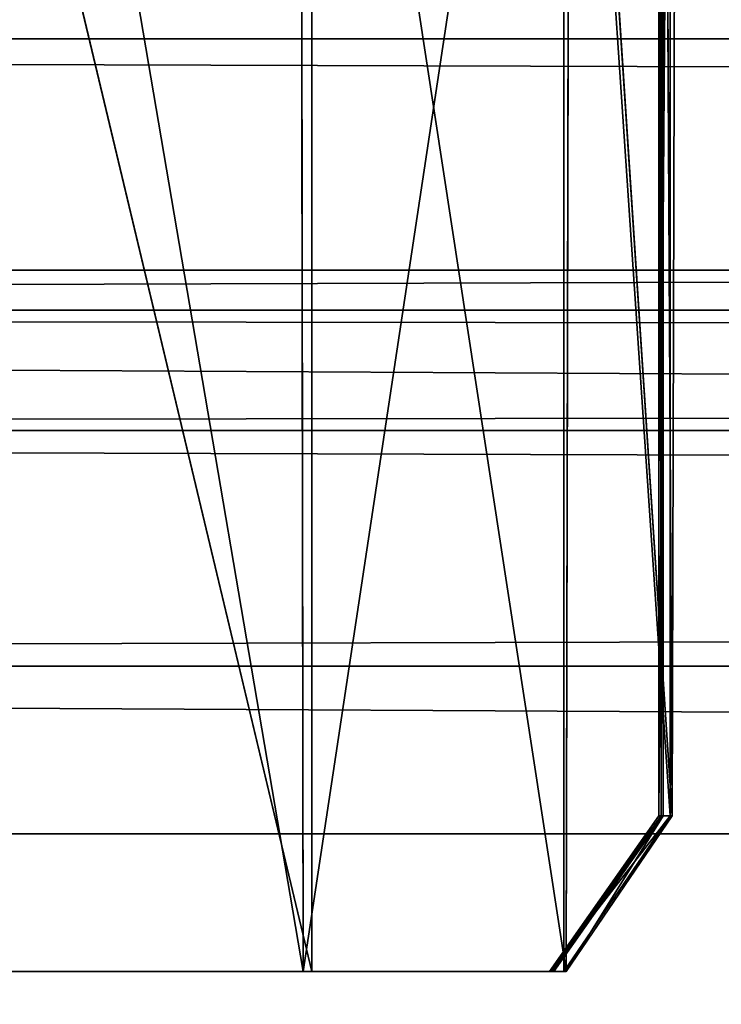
# Model space of a CAD drawing. Extents: x 0 to 35.8, y 0 to 26.7.
# Tile 53 of 227: x 6.475 to 6.714, y 0.468 to 0.803. Entities that reach past the tile are written whole.
import ezdxf

# ---------------------------------------------------------------- set-up
doc = ezdxf.new("R2010")
doc.units = 0
doc.header["$MEASUREMENT"] = 0
doc.layers.get('0').update_dxf_attribs({"color": 13, "linetype": 'CONTINUOUS'})
for name, color, linetype in [('HDS8645C_-_BODY', 252, 'CONTINUOUS'), ('HDS8645C_-_CERAMIC_TOP', 29, 'CONTINUOUS'), ('HEI8056C_-_HANDLE', 252, 'CONTINUOUS'), ('HEI8056C_-_KNOBS', 252, 'CONTINUOUS')]:
    doc.layers.add(name, color=color, linetype=linetype)

# ---------------------------------------------------------------- blocks, each defined once
blk = doc.blocks.new('HIS8055U_TRADECAD_DXF')
at = {"layer": 'HDS8645C_-_BODY', "color": 0}
for p, q in [((-17.90215, -12.8447, 15.51895), (17.88175, -12.8447, 15.51895)), ((17.88175, -12.8447, 17.08515), (-17.90215, -12.8447, 17.08515)), ((17.88175, -12.8447, 17.08515), (-17.90215, -12.8447, 17.08515)), ((-17.90215, -12.8447, 15.51895), (17.88175, -12.8447, 15.51895))]:
    blk.add_line(p, q, dxfattribs=at)
at = {"layer": 'HDS8645C_-_CERAMIC_TOP', "color": 0}
for p, q in [((-17.76255, -12.6526, 17.08515), (17.83165, -12.6526, 17.08515)), ((17.83165, -12.6526, 17.27015), (-17.76255, -12.6526, 17.27015)), ((17.83165, -12.6526, 17.27015), (-17.76255, -12.6526, 17.27015)), ((-17.76255, -12.6526, 17.08515), (17.83165, -12.6526, 17.08515))]:
    blk.add_line(p, q, dxfattribs=at)
at = {"layer": 'HEI8056C_-_HANDLE', "color": 0}
for p, q in [((-14.12525, -12.5738, 8.77805), (14.18945, -12.5738, 8.77805)), ((-14.12525, -12.5738, 8.77805), (14.18945, -12.5738, 8.77805)), ((14.18945, -12.6663, 9.21925), (-14.12525, -12.6663, 9.21925)), ((14.18945, -12.6663, 9.21925), (-14.12525, -12.6663, 9.21925)), ((14.18945, -12.6663, 8.32875), (-14.12525, -12.6663, 8.32875)), ((14.18945, -12.6663, 8.32875), (-14.12525, -12.6663, 8.32875)), ((-14.12525, -12.7073, 9.32175), (14.18945, -12.7073, 9.32175)), ((-14.12525, -12.7073, 9.32175), (14.18945, -12.7073, 9.32175)), ((14.18945, -12.7073, 8.23955), (-14.12525, -12.7073, 8.23955)), ((14.18945, -12.7073, 8.23955), (-14.12525, -12.7073, 8.23955)), ((14.18945, -12.7876, 8.17435), (-14.12525, -12.7876, 8.17435)), ((-14.12525, -12.7876, 9.39455), (14.18945, -12.7876, 9.39455)), ((-14.12525, -12.7876, 9.39455), (14.18945, -12.7876, 9.39455)), ((14.18945, -12.7876, 8.17435), (-14.12525, -12.7876, 8.17435))]:
    blk.add_line(p, q, dxfattribs=at)
at = {"layer": 'HEI8056C_-_KNOBS', "color": 0}
for p, q in [((-11.20985, -12.2742, 13.49265), (-11.20985, -12.8385, 13.51795)), ((-11.20985, -12.2742, 12.75635), (-11.20985, -12.8385, 12.75655)), ((-11.20985, -12.8385, 13.02405), (-11.20985, -12.2742, 13.02305)), ((-11.20985, -12.2742, 13.24365), (-11.20985, -12.8385, 13.25705)), ((-11.20985, -12.2742, 13.49265), (-11.20985, -12.8385, 13.51795)), ((-11.20985, -12.2742, 12.75635), (-11.20905, -12.8385, 12.52615)), ((-11.20985, -12.2742, 12.75635), (-11.20985, -12.8385, 12.75655)), ((-11.20985, -12.2742, 12.75635), (-11.20905, -12.8385, 12.52615)), ((-11.20985, -12.8385, 13.02405), (-11.20985, -12.2742, 13.02305)), ((-11.20985, -12.2742, 13.24365), (-11.20985, -12.8385, 13.25705)), ((-11.20935, -12.2742, 12.52525), (-11.20905, -12.8385, 12.52615)), ((-11.20935, -12.2742, 12.52525), (-11.20905, -12.8385, 12.52615)), ((-11.20835, -12.2763, 12.30735), (-11.20535, -12.8385, 12.06465)), ((-11.20835, -12.8385, 12.34445), (-11.20835, -12.2763, 12.30735)), ((-11.20835, -12.2763, 12.30735), (-11.20535, -12.8385, 12.06465)), ((-11.20835, -12.8385, 12.34445), (-11.20835, -12.2763, 12.30735)), ((-11.20595, -12.2908, 13.86375), (-11.20985, -12.8385, 13.51795)), ((-11.20595, -12.2908, 13.86375), (-11.20985, -12.8385, 13.51795)), ((-11.20605, -12.8385, 13.83065), (-11.20595, -12.2908, 13.86375)), ((-11.20605, -12.8385, 13.83065), (-11.20595, -12.2908, 13.86375)), ((-11.20385, -12.2911, 12.05335), (-11.20535, -12.8385, 12.06465)), ((-11.20385, -12.2911, 12.05335), (-11.20535, -12.8385, 12.06465)), ((-11.43285, -12.2927, 13.96915), (-11.33095, -12.8916, 13.93725)), ((-11.43285, -12.2927, 13.96915), (-11.33095, -12.8916, 13.93725)), ((-11.33185, -12.3015, 13.95895), (-11.33095, -12.8916, 13.93725)), ((-11.33185, -12.3015, 13.95895), (-11.33095, -12.8916, 13.93725)), ((-11.24225, -12.3033, 13.93425), (-11.33095, -12.8916, 13.93725)), ((-11.24225, -12.3033, 13.93425), (-11.33095, -12.8916, 13.93725)), ((-11.24225, -12.3033, 13.93425), (-11.24225, -12.8916, 13.91825)), ((-11.24225, -12.3033, 13.93425), (-11.20605, -12.8385, 13.83065)), ((-11.24225, -12.3033, 13.93425), (-11.24225, -12.8916, 13.91825)), ((-11.24225, -12.3033, 13.93425), (-11.20605, -12.8385, 13.83065)), ((-11.24135, -12.8916, 11.97505), (-11.24015, -12.3084, 11.97265)), ((-11.24135, -12.8916, 11.97505), (-11.24015, -12.3084, 11.97265)), ((-11.20535, -12.8385, 12.06465), (-11.24015, -12.3084, 11.97265)), ((-11.20535, -12.8385, 12.06465), (-11.24015, -12.3084, 11.97265)), ((-11.32795, -12.8916, 11.95115), (-11.32795, -12.3265, 11.94845)), ((-11.32795, -12.8916, 11.95115), (-11.32795, -12.3265, 11.94845)), ((-11.32795, -12.8916, 11.95115), (-11.46115, -12.3338, 11.93785)), ((-11.32795, -12.8916, 11.95115), (-11.46115, -12.3338, 11.93785)), ((-11.20985, -12.8385, 13.51795), (-11.24705, -12.8916, 13.51795)), ((-11.20985, -12.8385, 12.75655), (-11.24705, -12.8916, 12.75655)), ((-11.24705, -12.8916, 13.02405), (-11.20985, -12.8385, 13.02405)), ((-11.20985, -12.8385, 13.25705), (-11.24705, -12.8916, 13.25705)), ((-11.20985, -12.8385, 13.51795), (-11.24705, -12.8916, 13.51795)), ((-11.20985, -12.8385, 12.75655), (-11.24705, -12.8916, 12.75655)), ((-11.24705, -12.8916, 13.02405), (-11.20985, -12.8385, 13.02405)), ((-11.20985, -12.8385, 13.25705), (-11.24705, -12.8916, 13.25705)), ((-11.24625, -12.8916, 12.52615), (-11.20905, -12.8385, 12.52615)), ((-11.24625, -12.8916, 12.52615), (-11.20905, -12.8385, 12.52615)), ((-11.20835, -12.8385, 12.34445), (-11.24555, -12.8916, 12.34445)), ((-11.20835, -12.8385, 12.34445), (-11.24555, -12.8916, 12.34445)), ((-11.24225, -12.8916, 13.91825), (-11.20605, -12.8385, 13.83065)), ((-11.24225, -12.8916, 13.91825), (-11.20605, -12.8385, 13.83065)), ((-11.20835, -12.8385, 12.34445), (-11.24135, -12.8916, 11.97505)), ((-11.20535, -12.8385, 12.06465), (-11.24135, -12.8916, 11.97505)), ((-11.20835, -12.8385, 12.34445), (-11.24135, -12.8916, 11.97505)), ((-11.20535, -12.8385, 12.06465), (-11.24135, -12.8916, 11.97505)), ((-11.20985, -12.8385, 13.51795), (-11.20605, -12.8385, 13.83065)), ((-11.20985, -12.8385, 12.75655), (-11.20985, -12.8385, 13.02405)), ((-11.20985, -12.8385, 13.25705), (-11.20985, -12.8385, 13.51795)), ((-11.20905, -12.8385, 12.52615), (-11.20985, -12.8385, 12.75655)), ((-11.20985, -12.8385, 13.02405), (-11.20985, -12.8385, 13.25705)), ((-11.20985, -12.8385, 13.51795), (-11.20605, -12.8385, 13.83065)), ((-11.20985, -12.8385, 12.75655), (-11.20985, -12.8385, 13.02405)), ((-11.20985, -12.8385, 13.25705), (-11.20985, -12.8385, 13.51795)), ((-11.20905, -12.8385, 12.52615), (-11.20985, -12.8385, 12.75655)), ((-11.20985, -12.8385, 13.02405), (-11.20985, -12.8385, 13.25705)), ((-11.20905, -12.8385, 12.52615), (-11.20835, -12.8385, 12.34445)), ((-11.20905, -12.8385, 12.52615), (-11.20835, -12.8385, 12.34445)), ((-11.20535, -12.8385, 12.06465), (-11.20835, -12.8385, 12.34445)), ((-11.20535, -12.8385, 12.06465), (-11.20835, -12.8385, 12.34445)), ((-11.34155, -12.8916, 13.25975), (-11.46115, -12.8916, 13.26255)), ((-11.46115, -12.8916, 12.75345), (-11.34335, -12.8916, 12.75505)), ((-11.34445, -12.8916, 12.51795), (-11.46115, -12.8916, 12.51505)), ((-11.34155, -12.8916, 13.25975), (-11.46115, -12.8916, 13.26255)), ((-11.34245, -12.8916, 13.02405), (-11.46115, -12.8916, 13.02415)), ((-11.46115, -12.8916, 11.94065), (-11.32795, -12.8916, 11.95115)), ((-11.34245, -12.8916, 13.02405), (-11.46115, -12.8916, 13.02415)), ((-11.46115, -12.8916, 12.75345), (-11.34335, -12.8916, 12.75505)), ((-11.46115, -12.8916, 12.32605), (-11.34085, -12.8916, 12.33015)), ((-11.46115, -12.8916, 11.94065), (-11.32795, -12.8916, 11.95115)), ((-11.34445, -12.8916, 12.51795), (-11.46115, -12.8916, 12.51505)), ((-11.46115, -12.8916, 12.32605), (-11.34085, -12.8916, 12.33015)), ((-11.44185, -12.8916, 13.94755), (-11.33095, -12.8916, 13.93725)), ((-11.44185, -12.8916, 13.94755), (-11.33095, -12.8916, 13.93725)), ((-11.44145, -12.8916, 13.54125), (-11.34065, -12.8916, 13.53075)), ((-11.44145, -12.8916, 13.54125), (-11.34065, -12.8916, 13.53075)), ((-11.34335, -12.8916, 12.75505), (-11.34445, -12.8916, 12.51795)), ((-11.24625, -12.8916, 12.52615), (-11.34445, -12.8916, 12.51795)), ((-11.34335, -12.8916, 12.75505), (-11.34445, -12.8916, 12.51795)), ((-11.24625, -12.8916, 12.52615), (-11.34445, -12.8916, 12.51795)), ((-11.34085, -12.8916, 12.33015), (-11.34445, -12.8916, 12.51795)), ((-11.34085, -12.8916, 12.33015), (-11.34445, -12.8916, 12.51795)), ((-11.24705, -12.8916, 12.75655), (-11.34335, -12.8916, 12.75505)), ((-11.34335, -12.8916, 12.75505), (-11.34245, -12.8916, 13.02405)), ((-11.34335, -12.8916, 12.75505), (-11.34245, -12.8916, 13.02405)), ((-11.24705, -12.8916, 12.75655), (-11.34335, -12.8916, 12.75505)), ((-11.24705, -12.8916, 13.02405), (-11.34245, -12.8916, 13.02405)), ((-11.34245, -12.8916, 13.02405), (-11.34155, -12.8916, 13.25975)), ((-11.34245, -12.8916, 13.02405), (-11.34155, -12.8916, 13.25975)), ((-11.24705, -12.8916, 13.02405), (-11.34245, -12.8916, 13.02405)), ((-11.34065, -12.8916, 13.53075), (-11.34155, -12.8916, 13.25975)), ((-11.34065, -12.8916, 13.53075), (-11.34155, -12.8916, 13.25975)), ((-11.24705, -12.8916, 13.25705), (-11.34155, -12.8916, 13.25975)), ((-11.24705, -12.8916, 13.25705), (-11.34155, -12.8916, 13.25975)), ((-11.34085, -12.8916, 12.33015), (-11.24555, -12.8916, 12.34445)), ((-11.32795, -12.8916, 11.95115), (-11.34085, -12.8916, 12.33015)), ((-11.32795, -12.8916, 11.95115), (-11.34085, -12.8916, 12.33015)), ((-11.34085, -12.8916, 12.33015), (-11.24555, -12.8916, 12.34445)), ((-11.34065, -12.8916, 13.53075), (-11.24705, -12.8916, 13.51795)), ((-11.34065, -12.8916, 13.53075), (-11.33095, -12.8916, 13.93725)), ((-11.34065, -12.8916, 13.53075), (-11.24705, -12.8916, 13.51795)), ((-11.34065, -12.8916, 13.53075), (-11.33095, -12.8916, 13.93725)), ((-11.33095, -12.8916, 13.93725), (-11.24225, -12.8916, 13.91825)), ((-11.33095, -12.8916, 13.93725), (-11.24225, -12.8916, 13.91825)), ((-11.24135, -12.8916, 11.97505), (-11.32795, -12.8916, 11.95115)), ((-11.24135, -12.8916, 11.97505), (-11.32795, -12.8916, 11.95115)), ((-11.24705, -12.8916, 13.51795), (-11.24705, -12.8916, 13.25705)), ((-11.24705, -12.8916, 13.25705), (-11.24705, -12.8916, 13.02405)), ((-11.24225, -12.8916, 13.91825), (-11.24705, -12.8916, 13.51795)), ((-11.24705, -12.8916, 13.02405), (-11.24705, -12.8916, 12.75655)), ((-11.24705, -12.8916, 12.75655), (-11.24625, -12.8916, 12.52615)), ((-11.24225, -12.8916, 13.91825), (-11.24705, -12.8916, 13.51795)), ((-11.24705, -12.8916, 13.02405), (-11.24705, -12.8916, 12.75655)), ((-11.24705, -12.8916, 13.51795), (-11.24705, -12.8916, 13.25705)), ((-11.24705, -12.8916, 12.75655), (-11.24625, -12.8916, 12.52615)), ((-11.24705, -12.8916, 13.25705), (-11.24705, -12.8916, 13.02405)), ((-11.24555, -12.8916, 12.34445), (-11.24625, -12.8916, 12.52615)), ((-11.24555, -12.8916, 12.34445), (-11.24625, -12.8916, 12.52615)), ((-11.24555, -12.8916, 12.34445), (-11.24135, -12.8916, 11.97505)), ((-11.24555, -12.8916, 12.34445), (-11.24135, -12.8916, 11.97505))]:
    blk.add_line(p, q, dxfattribs=at)
at = {"layer": 'HDS8645C_-_BODY', "color": 0}
mesh = blk.add_polyface(dxfattribs=at)
corners = [(17.88175, -12.8447, 15.51895), (-17.90215, -11.211, 15.51895), (-17.90215, -12.8447, 15.51895), (17.88175, -11.211, 15.51895)]
mesh.append_faces([[corners[k] for k in face] for face in [(0, 1, 2), (1, 0, 3)]], dxfattribs={"vtx0": -1, "color": 0})
mesh = blk.add_polyface(dxfattribs=at)
corners = [(-17.76255, -12.6526, 17.08515), (17.88175, -12.8447, 17.08515), (-17.90215, -12.8447, 17.08515), (17.83165, -12.6526, 17.08515)]
mesh.append_faces([[corners[k] for k in face] for face in [(0, 1, 2), (1, 0, 3)]], dxfattribs={"vtx0": -1, "color": 0})
mesh = blk.add_polyface(dxfattribs=at)
corners = [(-17.90215, -12.8447, 17.08515), (17.88175, -12.8447, 15.51895), (-17.90215, -12.8447, 15.51895), (17.88175, -12.8447, 17.08515)]
mesh.append_faces([[corners[k] for k in face] for face in [(0, 1, 2), (1, 0, 3)]], dxfattribs={"vtx0": -1, "color": 0})
at = {"layer": 'HDS8645C_-_CERAMIC_TOP', "color": 0}
mesh = blk.add_polyface(dxfattribs=at)
corners = [(17.83165, 10.6876, 17.27015), (-17.76255, -12.6526, 17.27015), (-17.76255, 10.6876, 17.27015), (17.83165, -12.6526, 17.27015)]
mesh.append_faces([[corners[k] for k in face] for face in [(0, 1, 2), (1, 0, 3)]], dxfattribs={"vtx0": -1, "color": 0})
mesh = blk.add_polyface(dxfattribs=at)
corners = [(-17.76255, -12.6526, 17.27015), (17.83165, -12.6526, 17.08515), (-17.76255, -12.6526, 17.08515), (17.83165, -12.6526, 17.27015)]
mesh.append_faces([[corners[k] for k in face] for face in [(0, 1, 2), (1, 0, 3)]], dxfattribs={"vtx0": -1, "color": 0})
at = {"layer": 'HEI8056C_-_HANDLE', "color": 0}
mesh = blk.add_polyface(dxfattribs=at)
corners = [(14.18945, -12.6663, 9.21925), (-14.12525, -12.5738, 8.77805), (14.18945, -12.5738, 8.77805), (-14.12525, -12.6663, 9.21925)]
mesh.append_faces([[corners[k] for k in face] for face in [(0, 1, 2), (1, 0, 3)]], dxfattribs={"vtx0": -1, "color": 0})
mesh = blk.add_polyface(dxfattribs=at)
corners = [(14.18945, -12.5738, 8.77805), (-14.12525, -12.6663, 8.32875), (14.18945, -12.6663, 8.32875), (-14.12525, -12.5738, 8.77805)]
mesh.append_faces([[corners[k] for k in face] for face in [(0, 1, 2), (1, 0, 3)]], dxfattribs={"vtx0": -1, "color": 0})
mesh = blk.add_polyface(dxfattribs=at)
corners = [(14.18945, -12.7073, 9.32175), (-14.12525, -12.6663, 9.21925), (14.18945, -12.6663, 9.21925), (-14.12525, -12.7073, 9.32175)]
mesh.append_faces([[corners[k] for k in face] for face in [(0, 1, 2), (1, 0, 3)]], dxfattribs={"vtx0": -1, "color": 0})
mesh = blk.add_polyface(dxfattribs=at)
corners = [(14.18945, -12.6663, 8.32875), (-14.12525, -12.7073, 8.23955), (14.18945, -12.7073, 8.23955), (-14.12525, -12.6663, 8.32875)]
mesh.append_faces([[corners[k] for k in face] for face in [(0, 1, 2), (1, 0, 3)]], dxfattribs={"vtx0": -1, "color": 0})
mesh = blk.add_polyface(dxfattribs=at)
corners = [(14.18945, -12.7073, 9.32175), (-14.12525, -12.7876, 9.39455), (-14.12525, -12.7073, 9.32175), (14.18945, -12.7876, 9.39455)]
mesh.append_faces([[corners[k] for k in face] for face in [(0, 1, 2), (1, 0, 3)]], dxfattribs={"vtx0": -1, "color": 0})
mesh = blk.add_polyface(dxfattribs=at)
corners = [(14.18945, -12.7876, 8.17435), (-14.12525, -12.7073, 8.23955), (-14.12525, -12.7876, 8.17435), (14.18945, -12.7073, 8.23955)]
mesh.append_faces([[corners[k] for k in face] for face in [(0, 1, 2), (1, 0, 3)]], dxfattribs={"vtx0": -1, "color": 0})
mesh = blk.add_polyface(dxfattribs=at)
corners = [(14.18945, -12.9378, 8.15255), (-14.12525, -12.7876, 8.17435), (-14.12525, -12.9378, 8.15255), (14.18945, -12.7876, 8.17435)]
mesh.append_faces([[corners[k] for k in face] for face in [(0, 1, 2), (1, 0, 3)]], dxfattribs={"vtx0": -1, "color": 0})
mesh = blk.add_polyface(dxfattribs=at)
corners = [(14.18945, -12.7876, 9.39455), (-14.12525, -12.9378, 9.40305), (-14.12525, -12.7876, 9.39455), (14.18945, -12.9378, 9.40305)]
mesh.append_faces([[corners[k] for k in face] for face in [(0, 1, 2), (1, 0, 3)]], dxfattribs={"vtx0": -1, "color": 0})
at = {"layer": 'HEI8056C_-_KNOBS', "color": 0}
mesh = blk.add_polyface(dxfattribs=at)
corners = [(-11.20985, -12.2742, 13.49265), (-11.20985, -12.8385, 13.51795), (-11.20595, -12.2908, 13.86375)]
mesh.append_faces([[corners[k] for k in face] for face in [(0, 1, 2)]], dxfattribs={"color": 0})
mesh = blk.add_polyface(dxfattribs=at)
corners = [(-11.20985, -12.2742, 13.02305), (-11.20985, -12.8385, 12.75655), (-11.20985, -12.8385, 13.02405), (-11.20985, -12.2742, 12.75635)]
mesh.append_faces([[corners[k] for k in face] for face in [(0, 1, 2), (1, 0, 3)]], dxfattribs={"vtx0": -1, "color": 0})
mesh = blk.add_polyface(dxfattribs=at)
corners = [(-11.20985, -12.2742, 13.49265), (-11.20985, -12.8385, 13.25705), (-11.20985, -12.8385, 13.51795), (-11.20985, -12.2742, 13.24365)]
mesh.append_faces([[corners[k] for k in face] for face in [(0, 1, 2), (1, 0, 3)]], dxfattribs={"vtx0": -1, "color": 0})
mesh = blk.add_polyface(dxfattribs=at)
corners = [(-11.20985, -12.2742, 12.75635), (-11.20905, -12.8385, 12.52615), (-11.20985, -12.8385, 12.75655)]
mesh.append_faces([[corners[k] for k in face] for face in [(0, 1, 2)]], dxfattribs={"color": 0})
mesh = blk.add_polyface(dxfattribs=at)
corners = [(-11.20935, -12.2742, 12.52525), (-11.20905, -12.8385, 12.52615), (-11.20985, -12.2742, 12.75635)]
mesh.append_faces([[corners[k] for k in face] for face in [(0, 1, 2)]], dxfattribs={"color": 0})
mesh = blk.add_polyface(dxfattribs=at)
corners = [(-11.20985, -12.2742, 13.24365), (-11.20985, -12.8385, 13.02405), (-11.20985, -12.8385, 13.25705), (-11.20985, -12.2742, 13.02305)]
mesh.append_faces([[corners[k] for k in face] for face in [(0, 1, 2), (1, 0, 3)]], dxfattribs={"vtx0": -1, "color": 0})
mesh = blk.add_polyface(dxfattribs=at)
corners = [(-11.20935, -12.2742, 12.52525), (-11.20835, -12.8385, 12.34445), (-11.20905, -12.8385, 12.52615), (-11.20835, -12.2763, 12.30735)]
mesh.append_faces([[corners[k] for k in face] for face in [(0, 1, 2), (1, 0, 3)]], dxfattribs={"vtx0": -1, "color": 0})
mesh = blk.add_polyface(dxfattribs=at)
corners = [(-11.20835, -12.2763, 12.30735), (-11.20535, -12.8385, 12.06465), (-11.20835, -12.8385, 12.34445)]
mesh.append_faces([[corners[k] for k in face] for face in [(0, 1, 2)]], dxfattribs={"color": 0})
mesh = blk.add_polyface(dxfattribs=at)
corners = [(-11.20835, -12.2763, 12.30735), (-11.20385, -12.2911, 12.05335), (-11.20535, -12.8385, 12.06465)]
mesh.append_faces([[corners[k] for k in face] for face in [(0, 1, 2)]], dxfattribs={"color": 0})
mesh = blk.add_polyface(dxfattribs=at)
corners = [(-11.20595, -12.2908, 13.86375), (-11.20605, -12.8385, 13.83065), (-11.24225, -12.3033, 13.93425)]
mesh.append_faces([[corners[k] for k in face] for face in [(0, 1, 2)]], dxfattribs={"color": 0})
mesh = blk.add_polyface(dxfattribs=at)
corners = [(-11.20385, -12.2911, 12.05335), (-11.24015, -12.3084, 11.97265), (-11.20535, -12.8385, 12.06465)]
mesh.append_faces([[corners[k] for k in face] for face in [(0, 1, 2)]], dxfattribs={"color": 0})
mesh = blk.add_polyface(dxfattribs=at)
corners = [(-11.20595, -12.2908, 13.86375), (-11.20985, -12.8385, 13.51795), (-11.20605, -12.8385, 13.83065)]
mesh.append_faces([[corners[k] for k in face] for face in [(0, 1, 2)]], dxfattribs={"color": 0})
mesh = blk.add_polyface(dxfattribs=at)
corners = [(-11.33095, -12.8916, 13.93725), (-11.44185, -12.8916, 13.94755), (-11.43285, -12.2927, 13.96915)]
mesh.append_faces([[corners[k] for k in face] for face in [(0, 1, 2)]], dxfattribs={"color": 0})
mesh = blk.add_polyface(dxfattribs=at)
corners = [(-11.33095, -12.8916, 13.93725), (-11.43285, -12.2927, 13.96915), (-11.33185, -12.3015, 13.95895)]
mesh.append_faces([[corners[k] for k in face] for face in [(0, 1, 2)]], dxfattribs={"color": 0})
mesh = blk.add_polyface(dxfattribs=at)
corners = [(-11.24225, -12.3033, 13.93425), (-11.33095, -12.8916, 13.93725), (-11.33185, -12.3015, 13.95895)]
mesh.append_faces([[corners[k] for k in face] for face in [(0, 1, 2)]], dxfattribs={"color": 0})
mesh = blk.add_polyface(dxfattribs=at)
corners = [(-11.24225, -12.8916, 13.91825), (-11.33095, -12.8916, 13.93725), (-11.24225, -12.3033, 13.93425)]
mesh.append_faces([[corners[k] for k in face] for face in [(0, 1, 2)]], dxfattribs={"color": 0})
mesh = blk.add_polyface(dxfattribs=at)
corners = [(-11.24225, -12.3033, 13.93425), (-11.20605, -12.8385, 13.83065), (-11.24225, -12.8916, 13.91825)]
mesh.append_faces([[corners[k] for k in face] for face in [(0, 1, 2)]], dxfattribs={"color": 0})
mesh = blk.add_polyface(dxfattribs=at)
corners = [(-11.24135, -12.8916, 11.97505), (-11.32795, -12.3265, 11.94845), (-11.32795, -12.8916, 11.95115), (-11.24015, -12.3084, 11.97265)]
mesh.append_faces([[corners[k] for k in face] for face in [(0, 1, 2), (1, 0, 3)]], dxfattribs={"vtx0": -1, "color": 0})
mesh = blk.add_polyface(dxfattribs=at)
corners = [(-11.24015, -12.3084, 11.97265), (-11.24135, -12.8916, 11.97505), (-11.20535, -12.8385, 12.06465)]
mesh.append_faces([[corners[k] for k in face] for face in [(0, 1, 2)]], dxfattribs={"color": 0})
mesh = blk.add_polyface(dxfattribs=at)
corners = [(-11.32795, -12.3265, 11.94845), (-11.46115, -12.3338, 11.93785), (-11.32795, -12.8916, 11.95115)]
mesh.append_faces([[corners[k] for k in face] for face in [(0, 1, 2)]], dxfattribs={"color": 0})
mesh = blk.add_polyface(dxfattribs=at)
corners = [(-11.32795, -12.8916, 11.95115), (-11.46115, -12.3338, 11.93785), (-11.46115, -12.8916, 11.94065)]
mesh.append_faces([[corners[k] for k in face] for face in [(0, 1, 2)]], dxfattribs={"color": 0})
mesh = blk.add_polyface(dxfattribs=at)
corners = [(-11.20605, -12.8385, 13.83065), (-11.24705, -12.8916, 13.51795), (-11.24225, -12.8916, 13.91825), (-11.20985, -12.8385, 13.51795)]
mesh.append_faces([[corners[k] for k in face] for face in [(0, 1, 2), (1, 0, 3)]], dxfattribs={"vtx0": -1, "color": 0})
mesh = blk.add_polyface(dxfattribs=at)
corners = [(-11.20985, -12.8385, 13.02405), (-11.24705, -12.8916, 12.75655), (-11.24705, -12.8916, 13.02405), (-11.20985, -12.8385, 12.75655)]
mesh.append_faces([[corners[k] for k in face] for face in [(0, 1, 2), (1, 0, 3)]], dxfattribs={"vtx0": -1, "color": 0})
mesh = blk.add_polyface(dxfattribs=at)
corners = [(-11.20985, -12.8385, 13.51795), (-11.24705, -12.8916, 13.25705), (-11.24705, -12.8916, 13.51795), (-11.20985, -12.8385, 13.25705)]
mesh.append_faces([[corners[k] for k in face] for face in [(0, 1, 2), (1, 0, 3)]], dxfattribs={"vtx0": -1, "color": 0})
mesh = blk.add_polyface(dxfattribs=at)
corners = [(-11.20985, -12.8385, 12.75655), (-11.24625, -12.8916, 12.52615), (-11.24705, -12.8916, 12.75655), (-11.20905, -12.8385, 12.52615)]
mesh.append_faces([[corners[k] for k in face] for face in [(0, 1, 2), (1, 0, 3)]], dxfattribs={"vtx0": -1, "color": 0})
mesh = blk.add_polyface(dxfattribs=at)
corners = [(-11.20985, -12.8385, 13.25705), (-11.24705, -12.8916, 13.02405), (-11.24705, -12.8916, 13.25705), (-11.20985, -12.8385, 13.02405)]
mesh.append_faces([[corners[k] for k in face] for face in [(0, 1, 2), (1, 0, 3)]], dxfattribs={"vtx0": -1, "color": 0})
mesh = blk.add_polyface(dxfattribs=at)
corners = [(-11.20905, -12.8385, 12.52615), (-11.24555, -12.8916, 12.34445), (-11.24625, -12.8916, 12.52615), (-11.20835, -12.8385, 12.34445)]
mesh.append_faces([[corners[k] for k in face] for face in [(0, 1, 2), (1, 0, 3)]], dxfattribs={"vtx0": -1, "color": 0})
mesh = blk.add_polyface(dxfattribs=at)
corners = [(-11.20835, -12.8385, 12.34445), (-11.24135, -12.8916, 11.97505), (-11.24555, -12.8916, 12.34445)]
mesh.append_faces([[corners[k] for k in face] for face in [(0, 1, 2)]], dxfattribs={"color": 0})
mesh = blk.add_polyface(dxfattribs=at)
corners = [(-11.20535, -12.8385, 12.06465), (-11.24135, -12.8916, 11.97505), (-11.20835, -12.8385, 12.34445)]
mesh.append_faces([[corners[k] for k in face] for face in [(0, 1, 2)]], dxfattribs={"color": 0})
mesh = blk.add_polyface(dxfattribs=at)
corners = [(-11.46115, -12.8916, 13.26255), (-11.34065, -12.8916, 13.53075), (-11.34155, -12.8916, 13.25975), (-11.44145, -12.8916, 13.54125)]
mesh.append_faces([[corners[k] for k in face] for face in [(0, 1, 2), (1, 0, 3)]], dxfattribs={"vtx0": -1, "color": 0})
mesh = blk.add_polyface(dxfattribs=at)
corners = [(-11.46115, -12.8916, 12.75345), (-11.34445, -12.8916, 12.51795), (-11.46115, -12.8916, 12.51505), (-11.34335, -12.8916, 12.75505)]
mesh.append_faces([[corners[k] for k in face] for face in [(0, 1, 2), (1, 0, 3)]], dxfattribs={"vtx0": -1, "color": 0})
mesh = blk.add_polyface(dxfattribs=at)
corners = [(-11.46115, -12.8916, 13.02415), (-11.34155, -12.8916, 13.25975), (-11.34245, -12.8916, 13.02405), (-11.46115, -12.8916, 13.26255)]
mesh.append_faces([[corners[k] for k in face] for face in [(0, 1, 2), (1, 0, 3)]], dxfattribs={"vtx0": -1, "color": 0})
mesh = blk.add_polyface(dxfattribs=at)
corners = [(-11.46115, -12.8916, 13.02415), (-11.34335, -12.8916, 12.75505), (-11.46115, -12.8916, 12.75345), (-11.34245, -12.8916, 13.02405)]
mesh.append_faces([[corners[k] for k in face] for face in [(0, 1, 2), (1, 0, 3)]], dxfattribs={"vtx0": -1, "color": 0})
mesh = blk.add_polyface(dxfattribs=at)
corners = [(-11.46115, -12.8916, 12.32605), (-11.32795, -12.8916, 11.95115), (-11.46115, -12.8916, 11.94065), (-11.34085, -12.8916, 12.33015)]
mesh.append_faces([[corners[k] for k in face] for face in [(0, 1, 2), (1, 0, 3)]], dxfattribs={"vtx0": -1, "color": 0})
mesh = blk.add_polyface(dxfattribs=at)
corners = [(-11.46115, -12.8916, 12.51505), (-11.34085, -12.8916, 12.33015), (-11.46115, -12.8916, 12.32605), (-11.34445, -12.8916, 12.51795)]
mesh.append_faces([[corners[k] for k in face] for face in [(0, 1, 2), (1, 0, 3)]], dxfattribs={"vtx0": -1, "color": 0})
mesh = blk.add_polyface(dxfattribs=at)
corners = [(-11.44145, -12.8916, 13.54125), (-11.33095, -12.8916, 13.93725), (-11.34065, -12.8916, 13.53075), (-11.44185, -12.8916, 13.94755)]
mesh.append_faces([[corners[k] for k in face] for face in [(0, 1, 2), (1, 0, 3)]], dxfattribs={"vtx0": -1, "color": 0})
mesh = blk.add_polyface(dxfattribs=at)
corners = [(-11.34335, -12.8916, 12.75505), (-11.24625, -12.8916, 12.52615), (-11.34445, -12.8916, 12.51795), (-11.24705, -12.8916, 12.75655)]
mesh.append_faces([[corners[k] for k in face] for face in [(0, 1, 2), (1, 0, 3)]], dxfattribs={"vtx0": -1, "color": 0})
mesh = blk.add_polyface(dxfattribs=at)
corners = [(-11.34445, -12.8916, 12.51795), (-11.24555, -12.8916, 12.34445), (-11.34085, -12.8916, 12.33015), (-11.24625, -12.8916, 12.52615)]
mesh.append_faces([[corners[k] for k in face] for face in [(0, 1, 2), (1, 0, 3)]], dxfattribs={"vtx0": -1, "color": 0})
mesh = blk.add_polyface(dxfattribs=at)
corners = [(-11.34245, -12.8916, 13.02405), (-11.24705, -12.8916, 12.75655), (-11.34335, -12.8916, 12.75505), (-11.24705, -12.8916, 13.02405)]
mesh.append_faces([[corners[k] for k in face] for face in [(0, 1, 2), (1, 0, 3)]], dxfattribs={"vtx0": -1, "color": 0})
mesh = blk.add_polyface(dxfattribs=at)
corners = [(-11.34155, -12.8916, 13.25975), (-11.24705, -12.8916, 13.02405), (-11.34245, -12.8916, 13.02405), (-11.24705, -12.8916, 13.25705)]
mesh.append_faces([[corners[k] for k in face] for face in [(0, 1, 2), (1, 0, 3)]], dxfattribs={"vtx0": -1, "color": 0})
mesh = blk.add_polyface(dxfattribs=at)
corners = [(-11.34155, -12.8916, 13.25975), (-11.24705, -12.8916, 13.51795), (-11.24705, -12.8916, 13.25705), (-11.34065, -12.8916, 13.53075)]
mesh.append_faces([[corners[k] for k in face] for face in [(0, 1, 2), (1, 0, 3)]], dxfattribs={"vtx0": -1, "color": 0})
mesh = blk.add_polyface(dxfattribs=at)
corners = [(-11.34085, -12.8916, 12.33015), (-11.24135, -12.8916, 11.97505), (-11.32795, -12.8916, 11.95115), (-11.24555, -12.8916, 12.34445)]
mesh.append_faces([[corners[k] for k in face] for face in [(0, 1, 2), (1, 0, 3)]], dxfattribs={"vtx0": -1, "color": 0})
mesh = blk.add_polyface(dxfattribs=at)
corners = [(-11.34065, -12.8916, 13.53075), (-11.24225, -12.8916, 13.91825), (-11.24705, -12.8916, 13.51795), (-11.33095, -12.8916, 13.93725)]
mesh.append_faces([[corners[k] for k in face] for face in [(0, 1, 2), (1, 0, 3)]], dxfattribs={"vtx0": -1, "color": 0})
blk = doc.blocks.new('HIS8655C_TRADECAD_DXF')
at = {"color": 0}
blk.add_blockref('HIS8055U_TRADECAD_DXF', (0, 0), dxfattribs=at)
blk = doc.blocks.new('HIS8655C_TRADECAD_DXF0')
at = {"color": 0}
blk.add_blockref('HIS8655C_TRADECAD_DXF', (0, 0), dxfattribs=at)
blk = doc.blocks.new('HIS8655C_TRADECAD_DXF1')
at = {"color": 0}
blk.add_blockref('HIS8655C_TRADECAD_DXF0', (17.90215, 13.3707, 17.53955), dxfattribs=at)

msp = doc.modelspace()

# ---------------------------------------------------------------- block references
at = {"color": 0}
msp.add_blockref('HIS8655C_TRADECAD_DXF1', (0, 0), dxfattribs=at)

doc.saveas('drawing.dxf')
